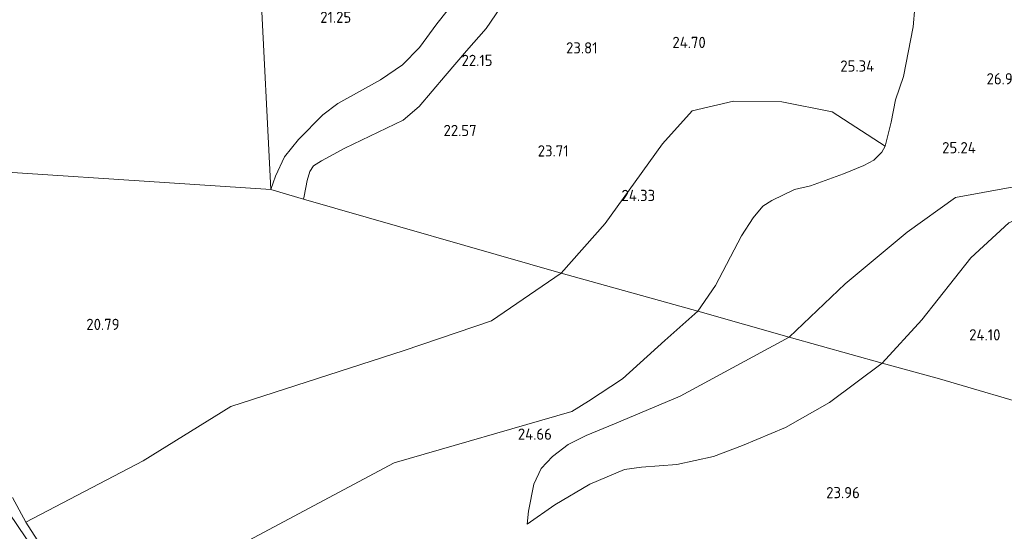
# Model space of a CAD drawing. Extents: x 196936 to 200438, y 361224 to 364196.
# Tile 189 of 256: x 199035 to 199193, y 362614 to 362696. Entities that reach past the tile are written whole.
import ezdxf
from ezdxf.enums import TextEntityAlignment as Align

# ---------------------------------------------------------------- set-up
doc = ezdxf.new("R2010")
doc.units = 0
for name, color, linetype, lineweight in [('B-ME-GR-BOS-GV', 40, 'Continuous', 13), ('B-ME-GW-TALUD_KRUIN-G', 90, 'Continuous', 18), ('B-ME-GW-TALUD_TEEN-G', 90, 'Continuous', 18), ('B-ME-OG-BREUKLIJN-G', 7, 'Continuous', 18), ('B-ME-OG-HOOGTELIJN-G', 7, 'Continuous', 18), ('B-ME-OG-HOOGTEPUNT-S', 7, 'Continuous', 25)]:
    doc.layers.add(name, color=color, linetype=linetype, lineweight=lineweight)
doc.styles.add('NLCS-ISO-ANNOTATIVE-T18', font='NLCS-ISO.ttf', dxfattribs={"height": 1.8})

# ---------------------------------------------------------------- blocks, each defined once
blk = doc.blocks.new('SAL-HOOGTELABEL-SO')
at = {"color": 0, "linetype": 'ByBlock', "lineweight": -2, "style": 'NLCS-ISO-ANNOTATIVE-T18'}
blk.add_attdef('HOOGTE', text='', height=1.8, dxfattribs=at).set_placement((2.79, 0), align=Align.RIGHT)

msp = doc.modelspace()

# ---------------------------------------------------------------- linework, layer by layer
at = {"layer": 'B-ME-GR-BOS-GV'}
for points in [[(199073.596, 362701.983, 21.459), (199075.237, 362669.183, 21.125), (199015.153, 362673.13, 21.493), (199015.468, 362681.368, 21.458), (199015.523, 362683.176, 21.458), (199015.588, 362685.148, 21.543), (199016.025, 362690.8, 21.536), (199015.855, 362693.352, 21.762), (199016.076, 362695.803, 21.916), (199017.35, 362699.4, 21.973)], [(199193.643, 362669.542, 24.601), (199184.876, 362667.917, 24.926), (199177.168, 362662.379, 25.201), (199167.209, 362654.06, 25.576), (199158.238, 362645.504, 25.501), (199143.632, 362649.679, 26.022), (199146.485, 362653.803, 26.458), (199150.628, 362661.786, 26.66), (199152.482, 362664.649, 26.668), (199154.059, 362666.543, 26.638), (199155.497, 362667.445, 26.6), (199159.125, 362669.209, 26.472), (199161.671, 362669.81, 26.33), (199166.949, 362671.697, 25.948), (199170.236, 362673.046, 25.948), (199171.839, 362673.906, 25.94), (199173.108, 362675.166, 25.85), (199173.657, 362676.132, 25.835), (199165.14, 362681.627, 25.291), (199157.063, 362683.238, 25.066), (199149.361, 362683.379, 24.866), (199142.73, 362681.795, 24.691), (199137.987, 362676.534, 24.366), (199133.614, 362670.432, 24.041), (199128.79, 362663.763, 23.866), (199121.729, 362655.784, 23.638), (199080.469, 362667.675, 21.668), (199075.237, 362669.183, 21.125), (199073.596, 362701.983, 21.459)], [(199015.153, 362673.13, 21.493), (199075.237, 362669.183, 21.125), (199080.469, 362667.675, 21.668), (199121.729, 362655.784, 23.638), (199110.594, 362648.127, 23.254), (199096.591, 362643.378, 22.704), (199068.845, 362634.414, 22.166), (199054.821, 362625.723, 21.784), (199036.03, 362615.881, 20.946), (199033.849, 362619.816, 20.958)], [(199199.06, 362633.921, 24.172), (199182.321, 362638.852, 23.582), (199173.16, 362641.382, 23.956), (199179.509, 362648.286, 24.131), (199187.362, 362658.26, 24.331), (199193.462, 362663.877, 24.381)], [(199072.468, 362613.362, 25.644), (199094.991, 362625.364, 24.902), (199123.461, 362633.599, 25.356), (199126.114, 362635.254, 25.598), (199131.569, 362638.832, 25.947), (199138.336, 362644.982, 25.998), (199143.632, 362649.679, 26.022), (199158.238, 362645.504, 25.501), (199140.816, 362636.078, 25.461), (199130.3, 362631.629, 25.482), (199125.728, 362629.77, 25.178), (199122.882, 362628.335, 25.084), (199120.339, 362626.392, 25.001), (199118.556, 362624.472, 25.001), (199117.38, 362621.965, 24.98), (199116.501, 362617.657, 24.886), (199116.29, 362615.553, 24.603), (199120.74, 362618.63, 24.498), (199126.332, 362621.957, 24.425), (199131.895, 362624.319, 24.457), (199134.585, 362624.715, 24.498), (199140.292, 362625.099, 24.509), (199146.13, 362626.421, 24.561), (199150.778, 362628.153, 24.509), (199157.662, 362631.044, 24.331), (199164.727, 362635.075, 24.153), (199173.16, 362641.382, 23.956), (199182.321, 362638.852, 23.582), (199199.06, 362633.921, 24.172)], [(199033.849, 362619.816, 20.958), (199036.03, 362615.881, 20.946), (199037.839, 362613.03, 21.24)], [(199037.336, 362611.407, 20.363), (199033.341, 362617.339, 20.23)], [(199033.341, 362617.339, 20.23), (199037.336, 362611.407, 20.363)]]:
    msp.add_polyline3d(points, dxfattribs=at)
for points in [[(199146.485, 362653.803, 26.458), (199143.632, 362649.679, 26.022), (199121.729, 362655.784, 23.638), (199128.79, 362663.763, 23.866), (199133.614, 362670.432, 24.041), (199137.987, 362676.534, 24.366), (199142.73, 362681.795, 24.691), (199149.361, 362683.379, 24.866), (199157.063, 362683.238, 25.066), (199165.14, 362681.627, 25.291), (199173.657, 362676.132, 25.835), (199173.108, 362675.166, 25.85), (199171.839, 362673.906, 25.94), (199170.236, 362673.046, 25.948), (199166.949, 362671.697, 25.948), (199161.671, 362669.81, 26.33), (199159.125, 362669.209, 26.472), (199155.497, 362667.445, 26.6), (199154.059, 362666.543, 26.638), (199152.482, 362664.649, 26.668), (199150.628, 362661.786, 26.66)], [(199179.509, 362648.286, 24.131), (199173.16, 362641.382, 23.956), (199158.238, 362645.504, 25.501), (199167.209, 362654.06, 25.576), (199177.168, 362662.379, 25.201), (199184.876, 362667.917, 24.926), (199193.643, 362669.542, 24.601), (199203.948, 362667.982, 24.187), (199198.277, 362666.016, 24.231), (199193.462, 362663.877, 24.381), (199187.362, 362658.26, 24.331)], [(199062.056, 362607.692, 25.39), (199053.348, 362603.559, 24.69), (199051.508, 362604.406, 24.549), (199048.872, 362605.107, 24.242), (199046.287, 362605.511, 23.522), (199044.178, 362606.173, 22.869), (199042.482, 362607.711, 22.425), (199040.409, 362610.256, 21.438), (199037.839, 362613.03, 21.24), (199036.03, 362615.881, 20.946), (199054.821, 362625.723, 21.784), (199068.845, 362634.414, 22.166), (199096.591, 362643.378, 22.704), (199110.594, 362648.127, 23.254), (199121.729, 362655.784, 23.638), (199143.632, 362649.679, 26.022), (199138.336, 362644.982, 25.998), (199131.569, 362638.832, 25.947), (199126.114, 362635.254, 25.598), (199123.461, 362633.599, 25.356), (199094.991, 362625.364, 24.902), (199072.468, 362613.362, 25.644)], [(199120.74, 362618.63, 24.498), (199116.29, 362615.553, 24.603), (199116.501, 362617.657, 24.886), (199117.38, 362621.965, 24.98), (199118.556, 362624.472, 25.001), (199120.339, 362626.392, 25.001), (199122.882, 362628.335, 25.084), (199125.728, 362629.77, 25.178), (199130.3, 362631.629, 25.482), (199140.816, 362636.078, 25.461), (199158.238, 362645.504, 25.501), (199173.16, 362641.382, 23.956), (199164.727, 362635.075, 24.153), (199157.662, 362631.044, 24.331), (199150.778, 362628.153, 24.509), (199146.13, 362626.421, 24.561), (199140.292, 362625.099, 24.509), (199134.585, 362624.715, 24.498), (199131.895, 362624.319, 24.457), (199126.332, 362621.957, 24.425)]]:
    msp.add_polyline3d(points, close=True, dxfattribs=at)
at = {"layer": 'B-ME-GW-TALUD_KRUIN-G'}
for points in [[(199143.632, 362649.679, 26.022), (199146.485, 362653.803, 26.458), (199150.628, 362661.786, 26.66), (199152.482, 362664.649, 26.668), (199154.059, 362666.543, 26.638), (199155.497, 362667.445, 26.6), (199159.125, 362669.209, 26.472), (199161.671, 362669.81, 26.33), (199166.949, 362671.697, 25.948), (199170.236, 362673.046, 25.948), (199171.839, 362673.906, 25.94), (199173.108, 362675.166, 25.85), (199173.657, 362676.132, 25.835)], [(199158.238, 362645.504, 25.501), (199167.209, 362654.06, 25.576), (199177.168, 362662.379, 25.201), (199184.876, 362667.917, 24.926), (199193.643, 362669.542, 24.601), (199203.948, 362667.982, 24.187)], [(199143.632, 362649.679, 26.022), (199138.336, 362644.982, 25.998), (199131.569, 362638.832, 25.947), (199126.114, 362635.254, 25.598), (199123.461, 362633.599, 25.356)], [(199158.238, 362645.504, 25.501), (199140.816, 362636.078, 25.461), (199130.3, 362631.629, 25.482), (199125.728, 362629.77, 25.178), (199122.882, 362628.335, 25.084), (199120.339, 362626.392, 25.001), (199118.556, 362624.472, 25.001), (199117.38, 362621.965, 24.98), (199116.501, 362617.657, 24.886), (199116.29, 362615.553, 24.603)], [(199094.991, 362625.364, 24.902), (199123.461, 362633.599, 25.356)], [(199053.348, 362603.559, 24.69), (199062.056, 362607.692, 25.39), (199072.468, 362613.362, 25.644), (199094.991, 362625.364, 24.902)], [(199037.839, 362613.03, 21.24), (199036.03, 362615.881, 20.946), (199033.849, 362619.816, 20.958)]]:
    msp.add_polyline3d(points, dxfattribs=at)
at = {"layer": 'B-ME-GW-TALUD_TEEN-G'}
for points in [[(199173.657, 362676.132, 25.835), (199165.14, 362681.627, 25.291), (199157.063, 362683.238, 25.066), (199149.361, 362683.379, 24.866), (199142.73, 362681.795, 24.691), (199137.987, 362676.534, 24.366), (199133.614, 362670.432, 24.041), (199128.79, 362663.763, 23.866), (199121.729, 362655.784, 23.638)], [(199173.16, 362641.382, 23.956), (199179.509, 362648.286, 24.131), (199187.362, 362658.26, 24.331), (199193.462, 362663.877, 24.381), (199198.277, 362666.016, 24.231), (199203.948, 362667.982, 24.187)], [(199068.845, 362634.414, 22.166), (199096.591, 362643.378, 22.704), (199110.594, 362648.127, 23.254), (199121.729, 362655.784, 23.638)], [(199116.29, 362615.553, 24.603), (199120.74, 362618.63, 24.498), (199126.332, 362621.957, 24.425), (199131.895, 362624.319, 24.457), (199134.585, 362624.715, 24.498), (199140.292, 362625.099, 24.509), (199146.13, 362626.421, 24.561), (199150.778, 362628.153, 24.509), (199157.662, 362631.044, 24.331), (199164.727, 362635.075, 24.153), (199173.16, 362641.382, 23.956)], [(199068.845, 362634.414, 22.166), (199054.821, 362625.723, 21.784), (199036.03, 362615.881, 20.946)], [(199101.971, 362600.976, 20.188), (199097.615, 362599.161, 20.33), (199093.697, 362598.112, 20.207), (199090.376, 362597.495, 20.174), (199088.338, 362597.331, 20.197), (199085.611, 362596.563, 20.179), (199083.316, 362595.004, 20.122), (199081.699, 362594.197, 20.112), (199079.316, 362593.44, 20.032), (199076.761, 362592.58, 19.947), (199073.86, 362591.32, 19.99), (199072.309, 362589.815, 20.023), (199069.227, 362588.797, 20.061), (199063.327, 362587.229, 19.905), (199059.985, 362587.299, 20.103), (199058.088, 362588.073, 20.046), (199054.61, 362591.439, 20.381), (199050.915, 362594.715, 20.188), (199045.603, 362600.446, 20.249), (199042.504, 362604.154, 20.433), (199040.626, 362606.561, 20.381), (199039.376, 362608.243, 20.353), (199037.336, 362611.407, 20.363), (199033.341, 362617.339, 20.23)]]:
    msp.add_polyline3d(points, dxfattribs=at)
at = {"layer": 'B-ME-OG-BREUKLIJN-G'}
msp.add_polyline3d([(199075.237, 362669.183, 21.125), (199075.972, 362671.358, 21.14), (199077.431, 362674.43, 21.185), (199079.677, 362677.241, 21.14), (199083.597, 362681.172, 21.162), (199085.957, 362682.963, 21.215), (199088.968, 362684.63, 21.185), (199092.805, 362686.787, 21.178), (199096.33, 362689.212, 21.252), (199099.036, 362691.96, 21.26), (199101.823, 362695.781, 21.388), (199103.511, 362697.828, 21.35)], dxfattribs=at)
at = {"layer": 'B-ME-OG-HOOGTELIJN-G'}
for points in [[(199080.469, 362667.675, 21.668), (199080.606, 362668.134, 21.658), (199081.089, 362670.669, 21.718), (199081.473, 362672.106, 21.785), (199082.054, 362673.009, 21.86), (199083.374, 362673.803, 21.912), (199087.1, 362675.807, 22.055), (199096.436, 362680.315, 22.01), (199099.024, 362682.525, 22.062), (199103.152, 362687.436, 22.115), (199106.585, 362691.449, 22.048), (199109.754, 362694.991, 22.07), (199114.918, 362702.66, 22.302), (199116.791, 362704.533, 22.52), (199119.264, 362706.319, 22.722), (199122.291, 362707.311, 23.022), (199126.456, 362708.527, 23.195), (199129.029, 362708.953, 23.285), (199130.352, 362708.573, 23.428), (199131.624, 362707.802, 23.45), (199134.45, 362705.897, 23.495)], [(199173.657, 362676.132, 25.835), (199174.582, 362680.022, 25.58), (199175.292, 362683.563, 25.745), (199176.597, 362687.333, 25.978), (199178.131, 362695.268, 26.525), (199178.411, 362698.381, 26.608)]]:
    msp.add_polyline3d(points, dxfattribs=at)

# ---------------------------------------------------------------- block references
at = {"layer": 'B-ME-OG-HOOGTEPUNT-S'}
for p, values in [((199085.329, 362695.919, 21.249), {'HOOGTE': '21.25'}), ((199142.113, 362691.883, 24.701), {'HOOGTE': '24.70'}), ((199124.776, 362691.005, 23.81), {'HOOGTE': '23.81'}), ((199107.961, 362689.002, 22.145), {'HOOGTE': '22.15'}), ((199169.091, 362688.097, 25.335), {'HOOGTE': '25.34'}), ((199192.523, 362686.053, 26.962), {'HOOGTE': '26.96'}), ((199105.411, 362677.765, 22.573), {'HOOGTE': '22.57'}), ((199120.144, 362674.491, 23.713), {'HOOGTE': '23.71'}), ((199185.364, 362675.008, 25.242), {'HOOGTE': '25.24'}), ((199134.006, 362667.353, 24.328), {'HOOGTE': '24.33'}), ((199048.224, 362646.682, 20.791), {'HOOGTE': '20.79'}), ((199189.313, 362645.006, 24.099), {'HOOGTE': '24.10'}), ((199117.469, 362629.086, 24.657), {'HOOGTE': '24.66'}), ((199166.792, 362619.71, 23.96), {'HOOGTE': '23.96'})]:
    msp.add_blockref('SAL-HOOGTELABEL-SO', p, dxfattribs=at).add_auto_attribs(values)

doc.saveas('drawing.dxf')
